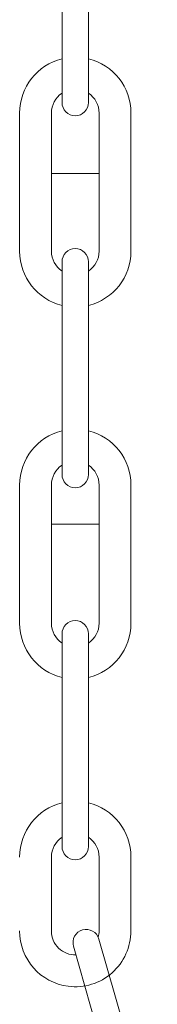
# Model space of a CAD drawing. Header units: millimetres. Extents: x 2060 to 2634, y 1467 to 1764.
# Tile 55 of 64: x 2532.44 to 2533.48, y 1586.97 to 1594.38. Entities that reach past the tile are written whole.
import ezdxf

# ---------------------------------------------------------------- set-up
doc = ezdxf.new("R2010")
doc.units = ezdxf.units.MM

msp = doc.modelspace()

# ---------------------------------------------------------------- linework, layer by layer
at = {"lineweight": 0}
for p, q in [((2532.7621, 1595.3606), (2532.7621, 1593.7606)), ((2532.9621, 1595.3606), (2532.9621, 1593.7606)), ((2532.4421, 1593.6806), (2532.4421, 1592.6406)), ((2532.6821, 1593.6806), (2532.6821, 1592.6406)), ((2533.0421, 1593.6806), (2533.0421, 1592.6406)), ((2533.2821, 1593.6806), (2533.2821, 1592.6406)), ((2533.0421, 1593.2265), (2532.6821, 1593.2265)), ((2532.7621, 1592.5606), (2532.7621, 1590.9606)), ((2532.9621, 1592.5606), (2532.9621, 1590.9606)), ((2532.4421, 1590.8806), (2532.4421, 1589.8406)), ((2532.6821, 1590.8806), (2532.6821, 1589.8406)), ((2533.0421, 1590.8806), (2533.0421, 1589.8406)), ((2533.2821, 1590.8806), (2533.2821, 1589.8406)), ((2533.0421, 1590.5865), (2532.6821, 1590.5865)), ((2532.7621, 1589.7606), (2532.7621, 1588.1606)), ((2532.9621, 1589.7606), (2532.9621, 1588.1606)), ((2532.6821, 1588.0806), (2532.6821, 1587.5245)), ((2533.0421, 1588.0806), (2533.0421, 1587.5245)), ((2533.2821, 1588.0806), (2533.2821, 1587.5245)), ((2533.0409, 1587.464), (2533.482, 1585.926)), ((2532.8487, 1587.4089), (2533.2898, 1585.8709))]:
    msp.add_line(p, q, dxfattribs=at)
for centre, radius, start, end in [((2532.8621, 1593.6806), 0.42, 103.77415, 180), ((2532.8621, 1593.6806), 0.42, 0, 76.22585), ((2532.8621, 1593.6806), 0.18, 123.74899, 180), ((2532.8621, 1593.6806), 0.18, 0, 56.25101), ((2532.8621, 1593.7606), 0.1, 180, 0), ((2532.8621, 1592.5606), 0.1, 0, 180), ((2532.8621, 1592.6406), 0.42, 180, 256.22585), ((2532.8621, 1592.6406), 0.18, 180, 236.25101), ((2532.8621, 1592.6406), 0.42, 283.77415, 0), ((2532.8621, 1592.6406), 0.18, 303.74899, 0), ((2532.8621, 1590.8806), 0.42, 103.77415, 180), ((2532.8621, 1590.8806), 0.42, 0, 76.22585), ((2532.8621, 1590.8806), 0.18, 123.74899, 180), ((2532.8621, 1590.8806), 0.18, 0, 56.25101), ((2532.8621, 1590.9606), 0.1, 180, 0), ((2532.8621, 1589.8406), 0.42, 180, 256.22585), ((2532.8621, 1589.8406), 0.18, 180, 236.25101), ((2532.8621, 1589.7606), 0.1, 0, 180), ((2532.8621, 1589.8406), 0.42, 283.77415, 0), ((2532.8621, 1589.8406), 0.18, 303.74899, 0), ((2532.8621, 1588.0806), 0.42, 103.77415, 180), ((2532.8621, 1588.0806), 0.42, 0, 76.22585), ((2532.8621, 1588.0806), 0.18, 123.74899, 180), ((2532.8621, 1588.0806), 0.18, 0, 56.25101), ((2532.8621, 1588.1606), 0.1, 180, 0), ((2532.8621, 1587.5245), 0.42, 180, 262.77988), ((2532.8621, 1587.5245), 0.18, 180, 271.58426), ((2532.8621, 1587.5245), 0.42, 262.77988, 0), ((2532.9448, 1587.4364), 0.1, 16.0031, 196.0031), ((2532.8621, 1587.5245), 0.18, 344.90253, 0)]:
    msp.add_arc(centre, radius, start, end, dxfattribs=at)

doc.saveas('drawing.dxf')
